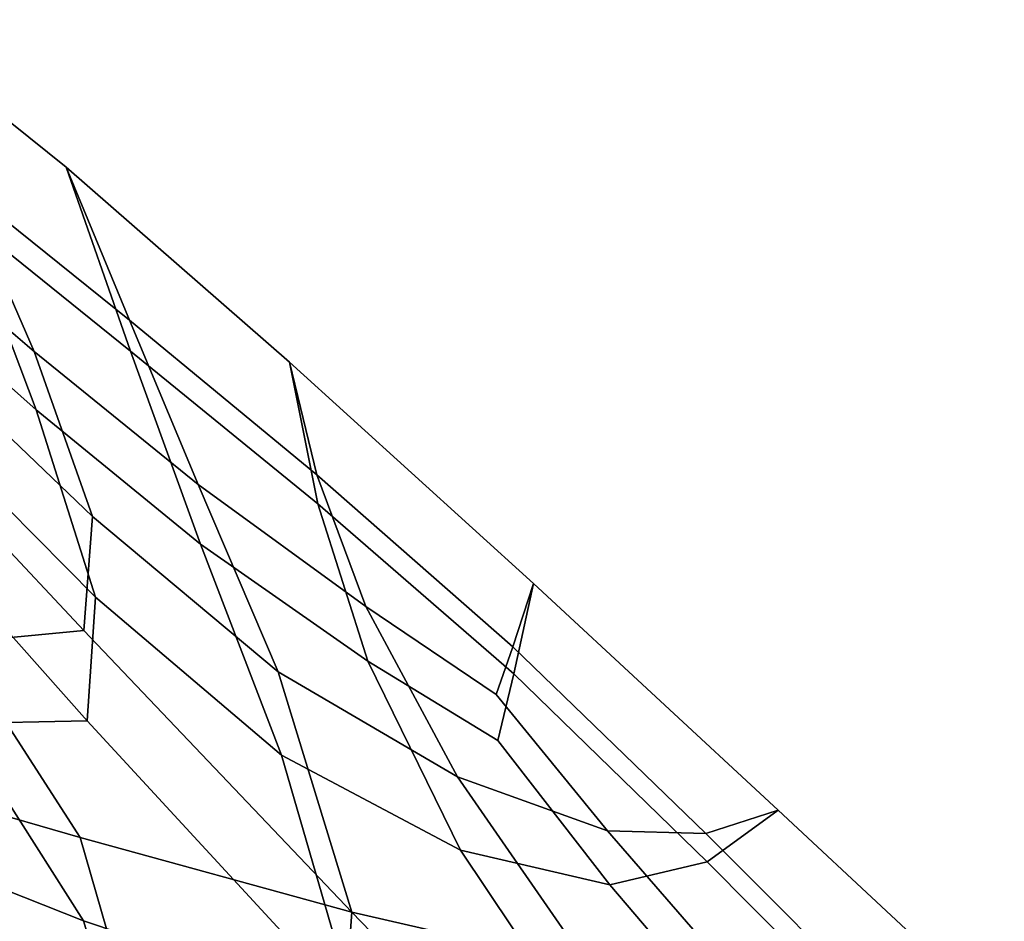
# Model space of a CAD drawing. Extents: x -3.29 to 3.54, y -2.92 to 1.93.
# Tile 14 of 167: x -1.75 to -1.23, y 1.15 to 1.63. Entities that reach past the tile are written whole.
import ezdxf

# ---------------------------------------------------------------- set-up
doc = ezdxf.new("R2010")
doc.units = 0

msp = doc.modelspace()

# ---------------------------------------------------------------- linework, layer by layer
for points in [[(-1.78194, 1.52341, 5.41716), (-1.69382, 1.45245, 5.3605), (-1.72765, 1.54916, 5.46303), (-1.82412, 1.62674, 5.52501)], [(-1.78252, 1.53952, 5.40359), (-1.82412, 1.62674, 5.52501), (-1.72765, 1.54916, 5.46303), (-1.69441, 1.46887, 5.34666)], [(-1.82688, 1.52286, 5.35081), (-1.862, 1.6015, 5.45474), (-1.78252, 1.53952, 5.40359), (-1.74455, 1.45243, 5.28676)], [(-1.82588, 1.49508, 5.37422), (-1.74342, 1.4217, 5.31265), (-1.78194, 1.52341, 5.41716), (-1.86147, 1.58675, 5.46717)], [(-1.59593, 1.3876, 5.28295), (-1.69441, 1.46887, 5.34666), (-1.72765, 1.54916, 5.46303), (-1.61026, 1.44668, 5.37778)], [(-1.59538, 1.37233, 5.29582), (-1.61026, 1.44668, 5.37778), (-1.72765, 1.54916, 5.46303), (-1.69382, 1.45245, 5.3605)], [(-1.74455, 1.45243, 5.28676), (-1.78252, 1.53952, 5.40359), (-1.69441, 1.46887, 5.34666), (-1.65828, 1.38251, 5.22754)], [(-1.82688, 1.52286, 5.35081), (-1.74455, 1.45243, 5.28676), (-1.71384, 1.36559, 5.17914), (-1.80732, 1.45523, 5.26861)], [(-1.74342, 1.4217, 5.31265), (-1.65711, 1.35103, 5.25404), (-1.69382, 1.45245, 5.3605), (-1.78194, 1.52341, 5.41716)], [(-1.82588, 1.49508, 5.37422), (-1.80596, 1.41788, 5.30007), (-1.71224, 1.3232, 5.2148), (-1.74342, 1.4217, 5.31265)], [(-1.57032, 1.31837, 5.18085), (-1.65828, 1.38251, 5.22754), (-1.69441, 1.46887, 5.34666), (-1.59593, 1.3876, 5.28295)], [(-1.80732, 1.45523, 5.26861), (-1.71384, 1.36559, 5.17914), (-1.71842, 1.30565, 5.12069), (-1.81634, 1.41004, 5.22714)], [(-1.74455, 1.45243, 5.28676), (-1.65828, 1.38251, 5.22754), (-1.61635, 1.28402, 5.10294), (-1.71384, 1.36559, 5.17914)], [(-1.56924, 1.28964, 5.20503), (-1.59538, 1.37233, 5.29582), (-1.69382, 1.45245, 5.3605), (-1.65711, 1.35103, 5.25404)], [(-1.49301, 1.29718, 5.20324), (-1.59593, 1.3876, 5.28295), (-1.61026, 1.44668, 5.37778), (-1.48217, 1.33038, 5.27298)], [(-1.49247, 1.28292, 5.21524), (-1.48217, 1.33038, 5.27298), (-1.61026, 1.44668, 5.37778), (-1.59538, 1.37233, 5.29582)], [(-1.80596, 1.41788, 5.30007), (-1.81483, 1.36876, 5.26191), (-1.7166, 1.25818, 5.16061), (-1.71224, 1.3232, 5.2148)], [(-1.74342, 1.4217, 5.31265), (-1.71224, 1.3232, 5.2148), (-1.61463, 1.24023, 5.13973), (-1.65711, 1.35103, 5.25404)], [(-1.867, 1.3987, 5.24542), (-1.81634, 1.41004, 5.22714), (-1.71842, 1.30565, 5.12069), (-1.78629, 1.29925, 5.15139)], [(-1.50184, 1.27202, 5.1491), (-1.57032, 1.31837, 5.18085), (-1.59593, 1.3876, 5.28295), (-1.49301, 1.29718, 5.20324)], [(-1.57032, 1.31837, 5.18085), (-1.52214, 1.22882, 5.06421), (-1.61635, 1.28402, 5.10294), (-1.65828, 1.38251, 5.22754)], [(-1.50089, 1.24794, 5.16933), (-1.49247, 1.28292, 5.21524), (-1.59538, 1.37233, 5.29582), (-1.56924, 1.28964, 5.20503)], [(-1.86564, 1.36135, 5.27688), (-1.78469, 1.25686, 5.18705), (-1.7166, 1.25818, 5.16061), (-1.81483, 1.36876, 5.26191)], [(-1.71384, 1.36559, 5.17914), (-1.61635, 1.28402, 5.10294), (-1.57764, 1.15765, 4.96042), (-1.71842, 1.30565, 5.12069)], [(-1.56924, 1.28964, 5.20503), (-1.65711, 1.35103, 5.25404), (-1.61463, 1.24023, 5.13973), (-1.52056, 1.19026, 5.09656)], [(-1.49301, 1.29718, 5.20324), (-1.48217, 1.33038, 5.27298), (-1.3536, 1.21131, 5.15235), (-1.39158, 1.19906, 5.09829)], [(-1.49247, 1.28292, 5.21524), (-1.39093, 1.18405, 5.11085), (-1.3536, 1.21131, 5.15235), (-1.48217, 1.33038, 5.27298)], [(-1.88738, 1.32132, 5.23199), (-1.78629, 1.29925, 5.15139), (-1.72026, 1.19687, 5.06449), (-1.83426, 1.2299, 5.16158)], [(-1.71224, 1.3232, 5.2148), (-1.7166, 1.25818, 5.16061), (-1.57535, 1.10495, 5.00454), (-1.61463, 1.24023, 5.13973)], [(-1.50184, 1.27202, 5.1491), (-1.44321, 1.20037, 5.06274), (-1.52214, 1.22882, 5.06421), (-1.57032, 1.31837, 5.18085)], [(-1.78629, 1.29925, 5.15139), (-1.71842, 1.30565, 5.12069), (-1.57764, 1.15765, 4.96042), (-1.72026, 1.19687, 5.06449)], [(-1.50184, 1.27202, 5.1491), (-1.49301, 1.29718, 5.20324), (-1.39158, 1.19906, 5.09829), (-1.44321, 1.20037, 5.06274)], [(-1.88626, 1.29058, 5.25787), (-1.83309, 1.19842, 5.18808), (-1.71854, 1.15307, 5.10128), (-1.78469, 1.25686, 5.18705)], [(-1.50089, 1.24794, 5.16933), (-1.56924, 1.28964, 5.20503), (-1.52056, 1.19026, 5.09656), (-1.442, 1.17198, 5.08652)], [(-1.52214, 1.22882, 5.06421), (-1.45303, 1.12905, 4.93405), (-1.57764, 1.15765, 4.96042), (-1.61635, 1.28402, 5.10294)], [(-1.50089, 1.24794, 5.16933), (-1.442, 1.17198, 5.08652), (-1.39093, 1.18405, 5.11085), (-1.49247, 1.28292, 5.21524)], [(-1.78469, 1.25686, 5.18705), (-1.71854, 1.15307, 5.10128), (-1.57535, 1.10495, 5.00454), (-1.7166, 1.25818, 5.16061)], [(-1.52056, 1.19026, 5.09656), (-1.61463, 1.24023, 5.13973), (-1.57535, 1.10495, 5.00454), (-1.45092, 1.08628, 4.96966)], [(-1.79366, 1.139, 5.0996), (-1.83426, 1.2299, 5.16158), (-1.72026, 1.19687, 5.06449), (-1.69234, 1.09967, 5.00353)], [(-1.44321, 1.20037, 5.06274), (-1.36477, 1.10995, 4.94261), (-1.45303, 1.12905, 4.93405), (-1.52214, 1.22882, 5.06421)], [(-1.39158, 1.19906, 5.09829), (-1.3536, 1.21131, 5.15235), (-1.23476, 1.10056, 5.01964), (-1.29511, 1.10237, 4.97513)], [(-1.39093, 1.18405, 5.11085), (-1.29426, 1.08662, 4.98818), (-1.23476, 1.10056, 5.01964), (-1.3536, 1.21131, 5.15235)], [(-1.44321, 1.20037, 5.06274), (-1.39158, 1.19906, 5.09829), (-1.29511, 1.10237, 4.97513), (-1.36477, 1.10995, 4.94261)], [(-1.79258, 1.11027, 5.12378), (-1.69076, 1.06111, 5.03588), (-1.71854, 1.15307, 5.10128), (-1.83309, 1.19842, 5.18808)], [(-1.69234, 1.09967, 5.00353), (-1.72026, 1.19687, 5.06449), (-1.57764, 1.15765, 4.96042), (-1.58637, 1.03693, 4.88795)], [(-1.442, 1.17198, 5.08652), (-1.52056, 1.19026, 5.09656), (-1.45092, 1.08628, 4.96966), (-1.36317, 1.07957, 4.96783)], [(-1.442, 1.17198, 5.08652), (-1.36317, 1.07957, 4.96783), (-1.29426, 1.08662, 4.98818), (-1.39093, 1.18405, 5.11085)], [(-1.4838, 0.95225, 4.75091), (-1.58637, 1.03693, 4.88795), (-1.57764, 1.15765, 4.96042), (-1.43766, 1.01285, 4.77541)], [(-1.36467, 1.02916, 4.79136), (-1.43766, 1.01285, 4.77541), (-1.57764, 1.15765, 4.96042), (-1.45303, 1.12905, 4.93405)], [(-1.69076, 1.06111, 5.03588), (-1.58426, 0.99415, 4.92355), (-1.57535, 1.10495, 5.00454), (-1.71854, 1.15307, 5.10128)]]:
    msp.add_3dface(points)

doc.saveas('drawing.dxf')
